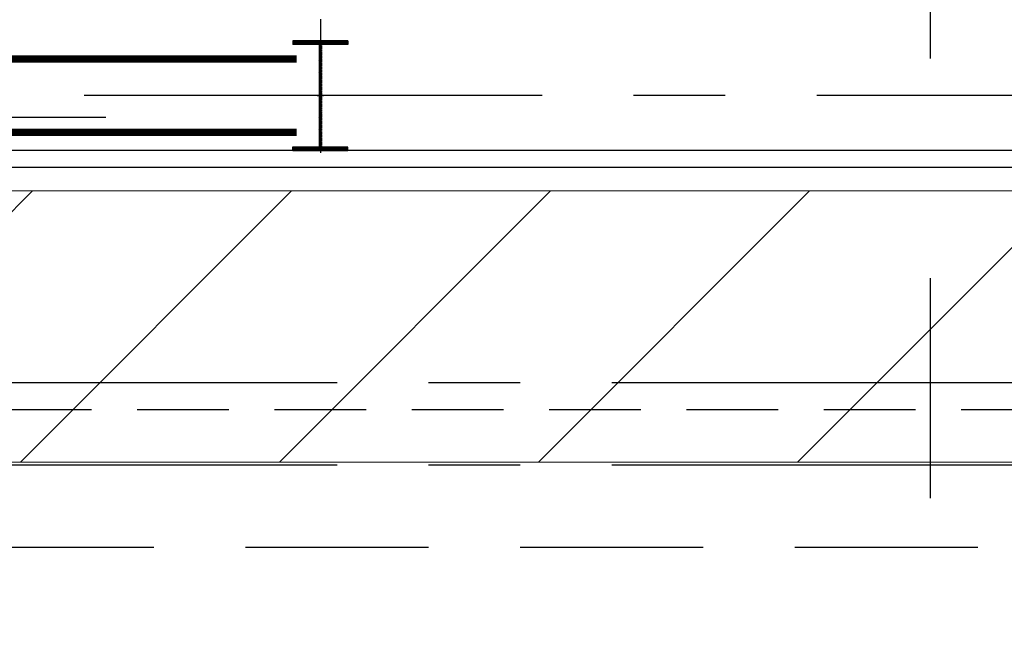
# Model space of a CAD drawing. Header units: inches. Extents: x -4968858 to -265257, y -220693 to 1871410.
# Tile 106 of 225: x -1918870 to -1905428, y 1131409 to 1139918. Entities that reach past the tile are written whole.
import ezdxf

# ---------------------------------------------------------------- set-up
doc = ezdxf.new("R2010")
doc.units = ezdxf.units.IN
doc.header["$MEASUREMENT"] = 0
for name, pattern in [('CENTER', [2, 1.25, -0.25, 0.25, -0.25]), ('CONTINOUS', [0]), ('DASHDOT', [1, 0.5, -0.25, 0, -0.25]), ('HIDDEN', [0.375, 0.25, -0.125]), ('PHANTOM', [2.5, 1.25, -0.25, 0.25, -0.25, 0.25, -0.25])]:
    doc.linetypes.add(name, pattern=pattern)
for name, color, linetype in [('COL', 2, 'CENTER'), ('GRID', 8, 'Continuous'), ('grid-20m', 53, 'Continuous'), ('HATCH', 9, 'Continuous'), ('PIPE RACK', 150, 'Continuous'), ('STR', 2, 'Continuous'), ('WALL', 6, 'Continuous')]:
    doc.layers.add(name, color=color, linetype=linetype)
doc.layers.add('P', color=250, linetype='Continuous', lineweight=100)

# ---------------------------------------------------------------- blocks, each defined once
blk = doc.blocks.new('A$C1C927E47')
at = {"layer": 'COL', "linetype": 'CONTINOUS'}
h = blk.add_hatch(dxfattribs=at)
h.set_pattern_fill('ANSI31', color=1, scale=100, style=0)
h.paths.add_polyline_path([(375, 750), (0, 750), (0, 700), (375, 700)])
h.paths.add_polyline_path([(0, 750), (-375, 750), (-375, 700), (0, 700)])
h.paths.add_polyline_path([(16, 0), (0, 0), (0, -700), (16, -700)])
h.paths.add_polyline_path([(16, 700), (0, 700), (0, 0), (16, 0)])
h.paths.add_polyline_path([(0, 700), (-16, 700), (-16, 0), (0, 0)])
h.paths.add_polyline_path([(0, 0), (-16, 0), (-16, -700), (0, -700)])
h.paths.add_polyline_path([(0, -700), (-375, -700), (-375, -750), (0, -750)])
h.paths.add_polyline_path([(375, -700), (0, -700), (0, -750), (375, -750)])
at = {"layer": 'COL', "color": 1, "linetype": 'CONTINOUS'}
for p, q in [((375, 750), (-375, 750)), ((375, 700), (-375, 700)), ((16, -700), (16, 700)), ((375, 750), (375, 700)), ((-375, -700), (375, -700)), ((-375, -750), (-375, -700)), ((-375, -750), (375, -750)), ((375, -750), (375, -700))]:
    blk.add_line(p, q, dxfattribs=at)
at = {"layer": 'COL', "color": 1}
for p, q in [((-375, 750), (-375, 700)), ((-16, -700), (-16, 700))]:
    blk.add_line(p, q, dxfattribs=at)
at = {"layer": 'COL', "ltscale": 250}
for p, q in [((0, -782), (0, 782)), ((44, 0), (-44, 0))]:
    blk.add_line(p, q, dxfattribs=at)
blk = doc.blocks.new('TG')
blk.add_line((597870, 153346), (597870, 150085))
at = {"layer": 'GRID', "linetype": 'CENTER', "ltscale": 5000}
for p, q in [((597570, 209303), (597570, 113776)), ((559027, 156276), (599026, 156276))]:
    blk.add_line(p, q, dxfattribs=at)
at = {"layer": 'STR', "color": 7, "linetype": 'DASHDOT', "const_width": 100}
for points in [[(597070, 155951), (597070, 146601)], [(598070, 155951), (598070, 146601)]]:
    blk.add_lwpolyline(points, dxfattribs=at)
at = {"layer": 'WALL'}
for p, q in [((598320, 179276), (598320, 114876)), ((598550, 179276), (598550, 114646))]:
    blk.add_line(p, q, dxfattribs=at)
at = {"layer": 'HATCH', "rotation": 270}
blk.add_blockref('A$C1C927E47', (597570, 156276), dxfattribs=at)

msp = doc.modelspace()

# ---------------------------------------------------------------- linework, layer by layer
at = {"color": 8, "linetype": 'CENTER', "ltscale": 5000}
for p, q in [((-1990787.3, 1134968.6), (-1793177.1, 1134968.6)), ((-1990787.3, 1133843.6), (-1823986.4, 1133843.6))]:
    msp.add_line(p, q, dxfattribs=at)
at = {"color": 8, "linetype": 'HIDDEN', "ltscale": 10000}
msp.add_line((-1990787.3, 1132718.6), (-1793177.1, 1132718.6), dxfattribs=at)
at = {"layer": 'grid-20m', "linetype": 'PHANTOM', "ltscale": 12000}
msp.add_line((-1906442.1, 1754389.9), (-1906442.1, 635870.7), dxfattribs=at)
at = {"layer": 'P', "color": 142, "linetype": 'HIDDEN', "lineweight": 30, "ltscale": 5000}
msp.add_line((-1878515.1, 1134594), (-1951823.1, 1134594), dxfattribs=at)

# ---------------------------------------------------------------- next in the draw order: block references
at = {"layer": 'PIPE RACK', "linetype": 'CONTINOUS', "lineweight": 15, "rotation": 270}
msp.add_blockref('TG', (-2071041.4, 1736451.5), dxfattribs=at)

# ---------------------------------------------------------------- next in the draw order: hatches: boundary and pattern name
at = {"layer": 'PIPE RACK', "linetype": 'CONTINOUS', "lineweight": 15}
h = msp.add_hatch(dxfattribs=at)
h.set_pattern_fill('ANSI31', color=256, scale=20000)
h.set_pattern_definition([(45, (-3306442, 944843.6), (-1767.767, 1767.767), [])])
h.paths.add_polyline_path([(-1862765.1, 1133881.6), (-1955765.1, 1133881.6), (-1955765.1, 1137581.6), (-1862765.1, 1137581.6)])

# ---------------------------------------------------------------- next in the draw order: linework, layer by layer
msp.add_lwpolyline([(-1862765.1, 1133881.6), (-1955765.1, 1133881.6), (-1955765.1, 1137581.6), (-1862765.1, 1137581.6)], close=True, dxfattribs=at)

doc.saveas('drawing.dxf')
